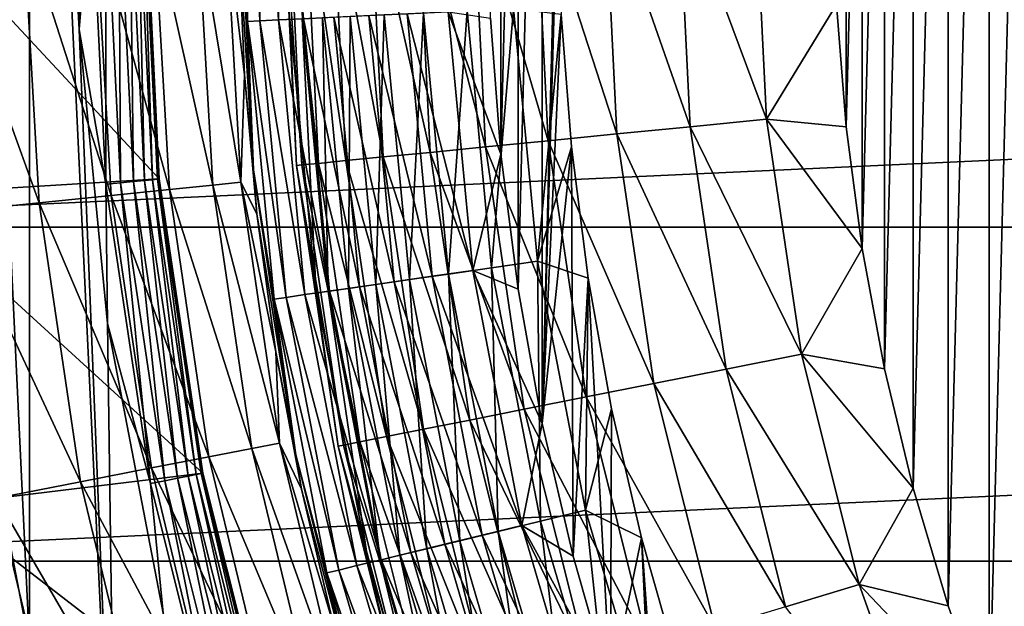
# Model space of a CAD drawing. Header units: metres. Extents: x -109 to 109, y -342 to 116.
# Tile 74 of 213: x -22.91 to -15.76, y -5.26 to -1. Entities that reach past the tile are written whole.
import ezdxf

# ---------------------------------------------------------------- set-up
doc = ezdxf.new("R2010")
doc.units = ezdxf.units.M
doc.layers.add('solid_505140_SW0001', color=7, linetype='CONTINUOUS')

msp = doc.modelspace()

# ---------------------------------------------------------------- linework, layer by layer
at = {"layer": 'solid_505140_SW0001'}
for points in [[(-15.870036, -6.094414, -67), (-15.870042, 6.094398, -67), (-15.529209, 6.916899, -67)], [(-15.529202, -6.916914, -67), (-15.870036, -6.094414, -67), (-15.529209, 6.916899, -67)], [(-16.167366, -5.255122, -67), (-16.16737, 5.255106, -67), (-15.870042, 6.094398, -67)], [(-15.870036, -6.094414, -67), (-16.167366, -5.255122, -67), (-15.870042, 6.094398, -67)], [(-22.836676, 5.544024, 34), (-23.260468, 3.346642, 34), (-22.836691, -5.54396, 34)], [(-22.836676, 5.544024, 34), (-22.836691, -5.54396, 34), (-22.205881, -7.690804, 34)], [(-22.474459, -1.071545, 34), (-22.836676, 5.544024, 34), (-22.205881, -7.690804, 34)], [(-22.474459, -1.071545, 34), (-22.474459, 1.07153, 34), (-22.836676, 5.544024, 34)], [(-16.420338, -4.401414, -67), (-16.420341, 4.401398, -67), (-16.16737, 5.255106, -67)], [(-16.167366, -5.255122, -67), (-16.420338, -4.401414, -67), (-16.16737, 5.255106, -67)], [(-19.113909, -3.930995, -31), (-19.113909, 3.930996, -31), (-18.890055, 4.894937, -31)], [(-19, 0, -31), (-19.113909, -3.930995, -31), (-18.890055, 4.894937, -31)], [(-16.628248, -3.535707, -67), (-16.62825, 3.535691, -67), (-16.420341, 4.401398, -67)], [(-16.420338, -4.401414, -67), (-16.628248, -3.535707, -67), (-16.420341, 4.401398, -67)], [(-19.288565, -2.957255, -31), (-19.288565, 2.957256, -31), (-19.113909, 3.930996, -31)], [(-19.113909, -3.930995, -31), (-19.288565, -2.957255, -31), (-19.113909, 3.930996, -31)], [(-16.790545, -2.660341, -67), (-16.790546, 2.660325, -67), (-16.62825, 3.535691, -67)], [(-16.628248, -3.535707, -67), (-16.790545, -2.660341, -67), (-16.62825, 3.535691, -67)], [(-23.260468, 3.346642, 34), (-23.260477, -3.346576, 34), (-22.836691, -5.54396, 34)], [(-19.413673, -1.975802, -31), (-19.413673, 1.975803, -31), (-19.288565, 2.957256, -31)], [(-19.288565, -2.957255, -31), (-19.413673, -1.975802, -31), (-19.288565, 2.957256, -31)], [(-16.906794, -1.77768, -67), (-16.906796, 1.777664, -67), (-16.790546, 2.660325, -67)], [(-16.790545, -2.660341, -67), (-16.906794, -1.77768, -67), (-16.790546, 2.660325, -67)], [(-19.413673, -1.975802, -31), (-19.488874, -0.989003, -31), (-19.413673, 1.975803, -31)], [(-16.906794, -1.77768, -67), (-16.976679, -0.890104, -67), (-16.906796, 1.777664, -67)], [(-22.388739, 0, 34.012535), (-22.474459, 1.07153, 34), (-22.474459, -1.071545, 34)], [(-21.252401, -1.012377, -29.565304), (-21.312862, 0, -29.262819), (-21.252401, 1.012377, -29.565304)], [(-21.252401, 1.012377, -29.565304), (-21.164745, 1.008201, -29.859612), (-21.164745, -1.008201, -29.859612)], [(-21.252401, -1.012377, -29.565304), (-21.252401, 1.012377, -29.565304), (-21.164745, -1.008201, -29.859612)], [(-21.164745, 1.008201, -29.859612), (-21.028393, 1.001706, -30.134716), (-21.028393, -1.001706, -30.134716)], [(-21.164745, -1.008201, -29.859612), (-21.164745, 1.008201, -29.859612), (-21.028393, -1.001706, -30.134716)], [(-21.028393, -1.001706, -30.134716), (-21.028393, 1.001706, -30.134716), (-20.847311, -0.99308, -30.382612)], [(-23.9, 0, 34.599998), (-22, 0, 34.599998), (-21.89406, -2.156298, 34.599998)], [(-23.791767, -2.271785, 34.599998), (-23.9, 0, 34.599998), (-21.89406, -2.156298, 34.599998)], [(-22, 0, 34.599998), (-22, 0, 34.5), (-21.894064, -2.156377, 34.5)], [(-21.89406, -2.156298, 34.599998), (-22, 0, 34.599998), (-21.894064, -2.156377, 34.5)], [(-21.318172, -0.386719, -29.010334), (-21.312862, 0, -29.262819), (-21.210236, -2.089026, -29.262819)], [(-21.252401, -1.012377, -29.565304), (-21.210236, -2.089026, -29.262819), (-21.312862, 0, -29.262819)], [(-21, 0, -33), (-21, 0, -63), (-20.89888, -2.05836, -63)], [(-20.859085, -2.054441, -63.564171), (-20.89888, -2.05836, -63), (-21, 0, -63)], [(-20.859085, -2.054441, -63.564171), (-21, 0, -63), (-20.960014, 0, -63.564171)], [(-20.960014, 0, -63.564171), (-20.839256, 0, -64.122543), (-20.738911, -2.042604, -64.122543)], [(-20.859085, -2.054441, -63.564171), (-20.960014, 0, -63.564171), (-20.738911, -2.042604, -64.122543)], [(-20.839256, 0, -64.122543), (-20.640186, 0, -64.65802), (-20.540798, -2.023092, -64.65802)], [(-20.738911, -2.042604, -64.122543), (-20.839256, 0, -64.122543), (-20.540798, -2.023092, -64.65802)], [(-20.640186, 0, -64.65802), (-20.366865, 0, -65.159676), (-20.268793, -1.996302, -65.159676)], [(-20.540798, -2.023092, -64.65802), (-20.640186, 0, -64.65802), (-20.268793, -1.996302, -65.159676)], [(-20.366865, 0, -65.159676), (-20.024868, 0, -65.617287), (-19.928442, -1.96278, -65.617287)], [(-20.268793, -1.996302, -65.159676), (-20.366865, 0, -65.159676), (-19.928442, -1.96278, -65.617287)], [(-20.024868, 0, -65.617287), (-19.62117, 0, -66.0215), (-19.526688, -1.923211, -66.0215)], [(-19.928442, -1.96278, -65.617287), (-20.024868, 0, -65.617287), (-19.526688, -1.923211, -66.0215)], [(-19.62117, 0, -66.0215), (-19.164005, 0, -66.36409), (-19.071724, -1.878401, -66.36409)], [(-19.526688, -1.923211, -66.0215), (-19.62117, 0, -66.0215), (-19.071724, -1.878401, -66.36409)], [(-19.164005, 0, -66.36409), (-18.662699, 0, -66.638054), (-18.572834, -1.829264, -66.638054)], [(-19.071724, -1.878401, -66.36409), (-19.164005, 0, -66.36409), (-18.572834, -1.829264, -66.638054)], [(-19, 0, -31), (-18.975609, -0.962398, -31), (-19.113909, -3.930995, -31)], [(-18.662699, 0, -66.638054), (-18.127478, 0, -66.837814), (-18.04019, -1.776804, -66.837814)], [(-18.572834, -1.829264, -66.638054), (-18.662699, 0, -66.638054), (-18.04019, -1.776804, -66.837814)], [(-18.127478, 0, -66.837814), (-17.56926, 0, -66.95929), (-17.484659, -1.722089, -66.95929)], [(-18.04019, -1.776804, -66.837814), (-18.127478, 0, -66.837814), (-17.484659, -1.722089, -66.95929)], [(-17.484659, -1.722089, -66.95929), (-17.56926, 0, -66.95929), (-16.976679, -0.890104, -67)], [(-26.387266, -2.506375, 84.926178), (26.5, -0.064932, 84.926178), (-26.5, -0.064932, 84.926178)], [(-26.387266, -2.506375, 84.926178), (26.387266, -2.506374, 84.926178), (26.5, -0.064932, 84.926178)], [(-22.388739, 0, 34.012535), (-22.474459, -1.071545, 34), (-22.280931, -2.19448, 34.012535)], [(-22.388739, 0, 34.012535), (-22.280931, -2.19448, 34.012535), (-22.282957, 0, 34.049564)], [(-22.282957, 0, 34.049564), (-22.175659, -2.184112, 34.049564), (-22.18808, 0, 34.109222)], [(-22.280931, -2.19448, 34.012535), (-22.175659, -2.184112, 34.049564), (-22.282957, 0, 34.049564)], [(-22.18808, 0, 34.109222), (-22.081238, -2.174812, 34.109222), (-22.108875, 0, 34.188519)], [(-22.175659, -2.184112, 34.049564), (-22.081238, -2.174812, 34.109222), (-22.18808, 0, 34.109222)], [(-22.108875, 0, 34.188519), (-22.002415, -2.167049, 34.188519), (-22.04932, 0, 34.283463)], [(-22.081238, -2.174812, 34.109222), (-22.002415, -2.167049, 34.188519), (-22.108875, 0, 34.188519)], [(-22.04932, 0, 34.283463), (-21.943148, -2.161211, 34.283463), (-22.012411, 0, 34.389286)], [(-22.002415, -2.167049, 34.188519), (-21.943148, -2.161211, 34.283463), (-22.04932, 0, 34.283463)], [(-22.012411, 0, 34.389286), (-21.906416, -2.157594, 34.389286), (-22, 0, 34.5)], [(-21.943148, -2.161211, 34.283463), (-21.906416, -2.157594, 34.389286), (-22.012411, 0, 34.389286)], [(-21.906416, -2.157594, 34.389286), (-21.894064, -2.156377, 34.5), (-22, 0, 34.5)], [(-20.89888, -2.05836, -33), (-21, 0, -33), (-20.89888, -2.05836, -63)], [(-20.945864, -0.997774, -32.652702), (-21, 0, -33), (-20.89888, -2.05836, -33)], [(-22.357119, -0.280526, -25.273195), (-22.242674, -2.276599, -25.273195), (-22.882887, -0.287121, -24.444996)], [(-21.932734, -0.275204, -26.15765), (-21.820461, -2.233388, -26.15765), (-22.357119, -0.280526, -25.273195)], [(-21.820461, -2.233388, -26.15765), (-22.242674, -2.276599, -25.273195), (-22.357119, -0.280526, -25.273195)], [(-21.615658, -0.27123, -27.086002), (-21.505009, -2.201104, -27.086002), (-21.932734, -0.275204, -26.15765)], [(-21.505009, -2.201104, -27.086002), (-21.820461, -2.233388, -26.15765), (-21.932734, -0.275204, -26.15765)], [(-21.410324, -0.268659, -28.045284), (-21.300724, -2.1802, -28.045284), (-21.615658, -0.27123, -27.086002)], [(-21.300724, -2.1802, -28.045284), (-21.505009, -2.201104, -27.086002), (-21.615658, -0.27123, -27.086002)], [(-21.410324, -0.268659, -28.045284), (-21.318172, -0.386719, -29.010334), (-21.275736, -1.398954, -29.010334)], [(-21.410324, -0.268659, -28.045284), (-21.275736, -1.398954, -29.010334), (-21.300724, -2.1802, -28.045284)], [(-22.882887, -0.287121, -24.444996), (-22.765751, -2.330136, -24.444996), (-23.502693, -0.294898, -23.68462)], [(-22.765751, -2.330136, -24.444996), (-23.382385, -2.39325, -23.68462), (-23.502693, -0.294898, -23.68462)], [(-22.242674, -2.276599, -25.273195), (-22.765751, -2.330136, -24.444996), (-22.882887, -0.287121, -24.444996)], [(-21.275736, -1.398954, -29.010334), (-21.318172, -0.386719, -29.010334), (-21.210236, -2.089026, -29.262819)], [(-19.481737, -2.801051, -31.1199), (-19.322979, -0.920467, -31.029963), (-19.659779, -0.936511, -31.1199)], [(-19.481737, -2.801051, -31.1199), (-19.147987, -2.753065, -31.029963), (-19.322979, -0.920467, -31.029963)], [(-19.322979, -0.920467, -31.029963), (-19.147987, -2.753065, -31.029963), (-18.975609, -0.962398, -31)], [(-17.484659, -1.722089, -66.95929), (-16.976679, -0.890104, -67), (-16.906794, -1.77768, -67)], [(-21.028393, -1.001706, -30.134716), (-20.847311, -0.99308, -30.382612), (-20.658514, -2.970246, -30.382612)], [(-20.855618, -0.993475, -32.315632), (-20.945864, -0.997774, -32.652702), (-20.756176, -2.984288, -32.652702)], [(-20.756176, -2.984288, -32.652702), (-20.945864, -0.997774, -32.652702), (-20.89888, -2.05836, -33)], [(-20.70822, -0.986454, -31.999395), (-20.855618, -0.993475, -32.315632), (-20.666744, -2.971429, -32.315632)], [(-20.666744, -2.971429, -32.315632), (-20.855618, -0.993475, -32.315632), (-20.756176, -2.984288, -32.652702)], [(-20.847311, -0.99308, -30.382612), (-20.626772, -0.982574, -30.596083), (-20.439972, -2.938824, -30.596083)], [(-20.658514, -2.970246, -30.382612), (-20.847311, -0.99308, -30.382612), (-20.439972, -2.938824, -30.596083)], [(-20.50816, -0.976924, -31.713623), (-20.70822, -0.986454, -31.999395), (-20.520683, -2.950429, -31.999395)], [(-20.520683, -2.950429, -31.999395), (-20.70822, -0.986454, -31.999395), (-20.666744, -2.971429, -32.315632)], [(-20.626772, -0.982574, -30.596083), (-20.373194, -0.970495, -30.768911), (-20.18869, -2.902695, -30.768911)], [(-20.439972, -2.938824, -30.596083), (-20.626772, -0.982574, -30.596083), (-20.18869, -2.902695, -30.768911)], [(-20.322435, -2.921925, -31.713623), (-20.50816, -0.976924, -31.713623), (-20.520683, -2.950429, -31.999395)], [(-20.26153, -0.965176, -31.467014), (-20.50816, -0.976924, -31.713623), (-20.322435, -2.921925, -31.713623)], [(-20.373194, -0.970495, -30.768911), (-20.09396, -0.957193, -30.896069), (-19.911985, -2.862911, -30.896069)], [(-20.18869, -2.902695, -30.768911), (-20.373194, -0.970495, -30.768911), (-19.911985, -2.862911, -30.896069)], [(-20.078039, -2.886786, -31.467014), (-20.26153, -0.965176, -31.467014), (-20.322435, -2.921925, -31.713623)], [(-19.975836, -0.951566, -31.267076), (-20.26153, -0.965176, -31.467014), (-20.078039, -2.886786, -31.467014)], [(-20.09396, -0.957193, -30.896069), (-19.797199, -0.943057, -30.973852), (-19.617912, -2.82063, -30.973852)], [(-19.911985, -2.862911, -30.896069), (-20.09396, -0.957193, -30.896069), (-19.617912, -2.82063, -30.973852)], [(-19.794931, -2.846081, -31.267076), (-19.975836, -0.951566, -31.267076), (-20.078039, -2.886786, -31.467014)], [(-19.659779, -0.936511, -31.1199), (-19.975836, -0.951566, -31.267076), (-19.794931, -2.846081, -31.267076)], [(-19.797199, -0.943057, -30.973852), (-19.488874, -0.989003, -31), (-19.413673, -1.975802, -31)], [(-19.617912, -2.82063, -30.973852), (-19.797199, -0.943057, -30.973852), (-19.413673, -1.975802, -31)], [(-19.481737, -2.801051, -31.1199), (-19.659779, -0.936511, -31.1199), (-19.794931, -2.846081, -31.267076)], [(-19.147987, -2.753065, -31.029963), (-18.902508, -1.922252, -31), (-18.975609, -0.962398, -31)], [(-18.975609, -0.962398, -31), (-18.902508, -1.922252, -31), (-19.113909, -3.930995, -31)], [(-22.27062, -3.204595, 34), (-22.474459, -1.071545, 34), (-22.205881, -7.690804, 34)], [(-22.280931, -2.19448, 34.012535), (-22.474459, -1.071545, 34), (-22.27062, -3.204595, 34)], [(-21.252401, -1.012377, -29.565304), (-21.164745, -1.008201, -29.859612), (-20.973076, -3.015473, -29.859612)], [(-21.059937, -3.027962, -29.565304), (-21.210236, -2.089026, -29.262819), (-21.252401, -1.012377, -29.565304)], [(-21.059937, -3.027962, -29.565304), (-21.252401, -1.012377, -29.565304), (-20.973076, -3.015473, -29.859612)], [(-21.164745, -1.008201, -29.859612), (-21.028393, -1.001706, -30.134716), (-20.837957, -2.996046, -30.134716)], [(-20.973076, -3.015473, -29.859612), (-21.164745, -1.008201, -29.859612), (-20.837957, -2.996046, -30.134716)], [(-20.837957, -2.996046, -30.134716), (-21.028393, -1.001706, -30.134716), (-20.658514, -2.970246, -30.382612)], [(-21.300724, -2.1802, -28.045284), (-21.275736, -1.398954, -29.010334), (-21.185263, -2.408031, -29.010334)], [(-21.185263, -2.408031, -29.010334), (-21.275736, -1.398954, -29.010334), (-21.210236, -2.089026, -29.262819)], [(-18.572834, -1.829264, -66.638054), (-18.04019, -1.776804, -66.837814), (-17.779163, -3.536496, -66.837814)], [(-18.04019, -1.776804, -66.837814), (-17.484659, -1.722089, -66.95929), (-17.23167, -3.427593, -66.95929)], [(-17.779163, -3.536496, -66.837814), (-18.04019, -1.776804, -66.837814), (-17.23167, -3.427593, -66.95929)], [(-17.484659, -1.722089, -66.95929), (-16.906794, -1.77768, -67), (-16.790545, -2.660341, -67)], [(-17.23167, -3.427593, -66.95929), (-17.484659, -1.722089, -66.95929), (-16.790545, -2.660341, -67)], [(-19.071724, -1.878401, -66.36409), (-18.572834, -1.829264, -66.638054), (-18.3041, -3.640912, -66.638054)], [(-18.3041, -3.640912, -66.638054), (-18.572834, -1.829264, -66.638054), (-17.779163, -3.536496, -66.837814)], [(-19.928442, -1.96278, -65.617287), (-19.526688, -1.923211, -66.0215), (-19.244154, -3.8279, -66.0215)], [(-19.526688, -1.923211, -66.0215), (-19.071724, -1.878401, -66.36409), (-18.795774, -3.738712, -66.36409)], [(-19.244154, -3.8279, -66.0215), (-19.526688, -1.923211, -66.0215), (-18.795774, -3.738712, -66.36409)], [(-19.147987, -2.753065, -31.029963), (-18.780891, -2.877132, -31), (-18.902508, -1.922252, -31)], [(-18.902508, -1.922252, -31), (-18.890055, -4.894936, -31), (-19.113909, -3.930995, -31)], [(-18.795774, -3.738712, -66.36409), (-19.071724, -1.878401, -66.36409), (-18.3041, -3.640912, -66.638054)], [(-18.902508, -1.922252, -31), (-18.780891, -2.877132, -31), (-18.890055, -4.894936, -31)], [(-20.540798, -2.023092, -64.65802), (-20.268793, -1.996302, -65.159676), (-19.975523, -3.973378, -65.159676)], [(-20.268793, -1.996302, -65.159676), (-19.928442, -1.96278, -65.617287), (-19.640095, -3.906658, -65.617287)], [(-19.975523, -3.973378, -65.159676), (-20.268793, -1.996302, -65.159676), (-19.640095, -3.906658, -65.617287)], [(-19.640095, -3.906658, -65.617287), (-19.928442, -1.96278, -65.617287), (-19.244154, -3.8279, -66.0215)], [(-19.617912, -2.82063, -30.973852), (-19.413673, -1.975802, -31), (-19.288565, -2.957255, -31)], [(-20.557274, -4.089096, -63.564171), (-20.89888, -2.05836, -63), (-20.859085, -2.054441, -63.564171)], [(-20.89888, -2.05836, -33), (-20.89888, -2.05836, -63), (-20.596491, -4.096897, -63)], [(-20.557274, -4.089096, -63.564171), (-20.596491, -4.096897, -63), (-20.89888, -2.05836, -63)], [(-20.596491, -4.096896, -33), (-20.89888, -2.05836, -33), (-20.596491, -4.096897, -63)], [(-20.756176, -2.984288, -32.652702), (-20.89888, -2.05836, -33), (-20.596491, -4.096896, -33)], [(-20.859085, -2.054441, -63.564171), (-20.738911, -2.042604, -64.122543), (-20.438837, -4.065537, -64.122543)], [(-20.557274, -4.089096, -63.564171), (-20.859085, -2.054441, -63.564171), (-20.438837, -4.065537, -64.122543)], [(-20.738911, -2.042604, -64.122543), (-20.540798, -2.023092, -64.65802), (-20.243591, -4.026701, -64.65802)], [(-20.438837, -4.065537, -64.122543), (-20.738911, -2.042604, -64.122543), (-20.243591, -4.026701, -64.65802)], [(-20.243591, -4.026701, -64.65802), (-20.540798, -2.023092, -64.65802), (-19.975523, -3.973378, -65.159676)], [(-21.185263, -2.408031, -29.010334), (-21.210236, -2.089026, -29.262819), (-20.903341, -4.157933, -29.262819)], [(-21.059937, -3.027962, -29.565304), (-20.903341, -4.157933, -29.262819), (-21.210236, -2.089026, -29.262819)], [(-23.791767, -2.271785, 34.599998), (-21.89406, -2.156298, 34.599998), (-21.577244, -4.292109, 34.599998)], [(-22.280931, -2.19448, 34.012535), (-21.958546, -4.367826, 34.012535), (-22.175659, -2.184112, 34.049564)], [(-22.280931, -2.19448, 34.012535), (-22.27062, -3.204595, 34), (-21.958546, -4.367826, 34.012535)], [(-22.175659, -2.184112, 34.049564), (-21.854795, -4.347189, 34.049564), (-22.081238, -2.174812, 34.109222)], [(-21.958546, -4.367826, 34.012535), (-21.854795, -4.347189, 34.049564), (-22.175659, -2.184112, 34.049564)], [(-22.081238, -2.174812, 34.109222), (-21.761742, -4.32868, 34.109222), (-22.002415, -2.167049, 34.188519)], [(-21.854795, -4.347189, 34.049564), (-21.761742, -4.32868, 34.109222), (-22.081238, -2.174812, 34.109222)], [(-22.002415, -2.167049, 34.188519), (-21.684059, -4.313228, 34.188519), (-21.943148, -2.161211, 34.283463)], [(-21.761742, -4.32868, 34.109222), (-21.684059, -4.313228, 34.188519), (-22.002415, -2.167049, 34.188519)], [(-21.943148, -2.161211, 34.283463), (-21.62565, -4.301609, 34.283463), (-21.906416, -2.157594, 34.389286)], [(-21.684059, -4.313228, 34.188519), (-21.62565, -4.301609, 34.283463), (-21.943148, -2.161211, 34.283463)], [(-21.906416, -2.157594, 34.389286), (-21.589449, -4.294408, 34.389286), (-21.894064, -2.156377, 34.5)], [(-21.62565, -4.301609, 34.283463), (-21.589449, -4.294408, 34.389286), (-21.906416, -2.157594, 34.389286)], [(-21.89406, -2.156298, 34.599998), (-21.894064, -2.156377, 34.5), (-21.577276, -4.291986, 34.5)], [(-21.589449, -4.294408, 34.389286), (-21.577276, -4.291986, 34.5), (-21.894064, -2.156377, 34.5)], [(-21.577244, -4.292109, 34.599998), (-21.89406, -2.156298, 34.599998), (-21.577276, -4.291986, 34.5)], [(-21.505009, -2.201104, -27.086002), (-21.222403, -4.113378, -27.086002), (-21.820461, -2.233388, -26.15765)], [(-21.300724, -2.1802, -28.045284), (-21.020803, -4.074308, -28.045284), (-21.505009, -2.201104, -27.086002)], [(-21.020803, -4.074308, -28.045284), (-21.222403, -4.113378, -27.086002), (-21.505009, -2.201104, -27.086002)], [(-21.300724, -2.1802, -28.045284), (-21.185263, -2.408031, -29.010334), (-21.046959, -3.411671, -29.010334)], [(-21.300724, -2.1802, -28.045284), (-21.046959, -3.411671, -29.010334), (-21.020803, -4.074308, -28.045284)], [(-23.468092, -4.523118, 34.599998), (-23.791767, -2.271785, 34.599998), (-21.577244, -4.292109, 34.599998)], [(-22.242674, -2.276599, -25.273195), (-21.950375, -4.254469, -25.273195), (-22.765751, -2.330136, -24.444996)], [(-21.820461, -2.233388, -26.15765), (-21.533709, -4.173713, -26.15765), (-22.242674, -2.276599, -25.273195)], [(-21.533709, -4.173713, -26.15765), (-21.950375, -4.254469, -25.273195), (-22.242674, -2.276599, -25.273195)], [(-21.222403, -4.113378, -27.086002), (-21.533709, -4.173713, -26.15765), (-21.820461, -2.233388, -26.15765)], [(-22.765751, -2.330136, -24.444996), (-22.466578, -4.354519, -24.444996), (-23.382385, -2.39325, -23.68462)], [(-21.950375, -4.254469, -25.273195), (-22.466578, -4.354519, -24.444996), (-22.765751, -2.330136, -24.444996)], [(-22.466578, -4.354519, -24.444996), (-23.075108, -4.472465, -23.68462), (-23.382385, -2.39325, -23.68462)], [(-21.046959, -3.411671, -29.010334), (-21.185263, -2.408031, -29.010334), (-20.903341, -4.157933, -29.262819)], [(-26.387266, -2.506375, 84.926178), (-26.049356, -4.931196, 84.926178), (26.387266, -2.506374, 84.926178)], [(-26.049356, -4.931196, 84.926178), (26.049358, -4.931189, 84.926178), (26.387266, -2.506374, 84.926178)], [(-17.23167, -3.427593, -66.95929), (-16.790545, -2.660341, -67), (-16.628248, -3.535707, -67)], [(-19.127266, -4.640224, -31.1199), (-19.147987, -2.753065, -31.029963), (-19.481737, -2.801051, -31.1199)], [(-19.147987, -2.753065, -31.029963), (-18.799587, -4.56073, -31.029963), (-18.780891, -2.877132, -31)], [(-19.127266, -4.640224, -31.1199), (-18.799587, -4.56073, -31.029963), (-19.147987, -2.753065, -31.029963)], [(-19.794931, -2.846081, -31.267076), (-20.078039, -2.886786, -31.467014), (-19.712717, -4.782253, -31.467014)], [(-19.911985, -2.862911, -30.896069), (-19.617912, -2.82063, -30.973852), (-19.260963, -4.672659, -30.973852)], [(-19.481737, -2.801051, -31.1199), (-19.794931, -2.846081, -31.267076), (-19.434763, -4.714822, -31.267076)], [(-19.434763, -4.714822, -31.267076), (-19.794931, -2.846081, -31.267076), (-19.712717, -4.782253, -31.467014)], [(-19.617912, -2.82063, -30.973852), (-19.288565, -2.957255, -31), (-19.113909, -3.930995, -31)], [(-19.260963, -4.672659, -30.973852), (-19.617912, -2.82063, -30.973852), (-19.113909, -3.930995, -31)], [(-19.127266, -4.640224, -31.1199), (-19.481737, -2.801051, -31.1199), (-19.434763, -4.714822, -31.267076)], [(-20.322435, -2.921925, -31.713623), (-20.520683, -2.950429, -31.999395), (-20.147308, -4.887684, -31.999395)], [(-20.439972, -2.938824, -30.596083), (-20.18869, -2.902695, -30.768911), (-19.821356, -4.808609, -30.768911)], [(-20.078039, -2.886786, -31.467014), (-20.322435, -2.921925, -31.713623), (-19.952667, -4.840465, -31.713623)], [(-19.952667, -4.840465, -31.713623), (-20.322435, -2.921925, -31.713623), (-20.147308, -4.887684, -31.999395)], [(-20.18869, -2.902695, -30.768911), (-19.911985, -2.862911, -30.896069), (-19.549686, -4.742702, -30.896069)], [(-19.821356, -4.808609, -30.768911), (-20.18869, -2.902695, -30.768911), (-19.549686, -4.742702, -30.896069)], [(-19.712717, -4.782253, -31.467014), (-20.078039, -2.886786, -31.467014), (-19.952667, -4.840465, -31.713623)], [(-19.549686, -4.742702, -30.896069), (-19.911985, -2.862911, -30.896069), (-19.260963, -4.672659, -30.973852)], [(-18.780891, -2.877132, -31), (-18.617636, -5.846182, -31), (-18.890055, -4.894936, -31)], [(-18.799587, -4.56073, -31.029963), (-18.611073, -3.824625, -31), (-18.780891, -2.877132, -31)], [(-18.780891, -2.877132, -31), (-18.611073, -3.824625, -31), (-18.617636, -5.846182, -31)], [(-20.973076, -3.015473, -29.859612), (-20.837957, -2.996046, -30.134716), (-20.458809, -4.963253, -30.134716)], [(-20.837957, -2.996046, -30.134716), (-20.658514, -2.970246, -30.382612), (-20.282631, -4.920513, -30.382612)], [(-20.458809, -4.963253, -30.134716), (-20.837957, -2.996046, -30.134716), (-20.282631, -4.920513, -30.382612)], [(-20.666744, -2.971429, -32.315632), (-20.756176, -2.984288, -32.652702), (-20.378515, -4.943774, -32.652702)], [(-20.378515, -4.943774, -32.652702), (-20.756176, -2.984288, -32.652702), (-20.596491, -4.096896, -33)], [(-20.520683, -2.950429, -31.999395), (-20.666744, -2.971429, -32.315632), (-20.290712, -4.922473, -32.315632)], [(-20.290712, -4.922473, -32.315632), (-20.666744, -2.971429, -32.315632), (-20.378515, -4.943774, -32.652702)], [(-20.658514, -2.970246, -30.382612), (-20.439972, -2.938824, -30.596083), (-20.068066, -4.86846, -30.596083)], [(-20.282631, -4.920513, -30.382612), (-20.658514, -2.970246, -30.382612), (-20.068066, -4.86846, -30.596083)], [(-20.147308, -4.887684, -31.999395), (-20.520683, -2.950429, -31.999395), (-20.290712, -4.922473, -32.315632)], [(-20.068066, -4.86846, -30.596083), (-20.439972, -2.938824, -30.596083), (-19.821356, -4.808609, -30.768911)], [(-21.059937, -3.027962, -29.565304), (-20.973076, -3.015473, -29.859612), (-20.591469, -4.995436, -29.859612)], [(-20.676748, -5.016125, -29.565304), (-20.903341, -4.157933, -29.262819), (-21.059937, -3.027962, -29.565304)], [(-20.676748, -5.016125, -29.565304), (-21.059937, -3.027962, -29.565304), (-20.591469, -4.995436, -29.859612)], [(-20.591469, -4.995436, -29.859612), (-20.973076, -3.015473, -29.859612), (-20.458809, -4.963253, -30.134716)], [(-21.864777, -5.30858, 34), (-22.27062, -3.204595, 34), (-22.205881, -7.690804, 34)], [(-21.958546, -4.367826, 34.012535), (-22.27062, -3.204595, 34), (-21.864777, -5.30858, 34)], [(-22.945696, -5.566566, 33.987465), (-22.836691, -5.54396, 34), (-23.260477, -3.346576, 34)], [(-20.861135, -4.407609, -29.010334), (-21.046959, -3.411671, -29.010334), (-20.903341, -4.157933, -29.262819)], [(-21.020803, -4.074308, -28.045284), (-21.046959, -3.411671, -29.010334), (-20.861135, -4.407609, -29.010334)], [(-17.779163, -3.536496, -66.837814), (-17.23167, -3.427593, -66.95929), (-16.812733, -5.100087, -66.95929)], [(-17.23167, -3.427593, -66.95929), (-16.628248, -3.535707, -67), (-16.420338, -4.401414, -67)], [(-16.812733, -5.100087, -66.95929), (-17.23167, -3.427593, -66.95929), (-16.420338, -4.401414, -67)], [(-18.3041, -3.640912, -66.638054), (-17.779163, -3.536496, -66.837814), (-17.346914, -5.262129, -66.837814)], [(-17.346914, -5.262129, -66.837814), (-17.779163, -3.536496, -66.837814), (-16.812733, -5.100087, -66.95929)], [(-18.795774, -3.738712, -66.36409), (-18.3041, -3.640912, -66.638054), (-17.859089, -5.417496, -66.638054)], [(-17.859089, -5.417496, -66.638054), (-18.3041, -3.640912, -66.638054), (-17.346914, -5.262129, -66.837814)], [(-19.244154, -3.8279, -66.0215), (-18.795774, -3.738712, -66.36409), (-18.33881, -5.563017, -66.36409)], [(-18.33881, -5.563017, -66.36409), (-18.795774, -3.738712, -66.36409), (-17.859089, -5.417496, -66.638054)], [(-19.640095, -3.906658, -65.617287), (-19.244154, -3.8279, -66.0215), (-18.776289, -5.695725, -66.0215)], [(-18.776289, -5.695725, -66.0215), (-19.244154, -3.8279, -66.0215), (-18.33881, -5.563017, -66.36409)], [(-18.799587, -4.56073, -31.029963), (-18.39348, -4.762333, -31), (-18.611073, -3.824625, -31)], [(-18.611073, -3.824625, -31), (-18.39348, -4.762333, -31), (-18.617636, -5.846182, -31)], [(-19.975523, -3.973378, -65.159676), (-19.640095, -3.906658, -65.617287), (-19.162603, -5.812912, -65.617287)], [(-19.162603, -5.812912, -65.617287), (-19.640095, -3.906658, -65.617287), (-18.776289, -5.695725, -66.0215)], [(-19.260963, -4.672659, -30.973852), (-19.113909, -3.930995, -31), (-18.890055, -4.894936, -31)], [(-20.243591, -4.026701, -64.65802), (-19.975523, -3.973378, -65.159676), (-19.489876, -5.912189, -65.159676)], [(-19.489876, -5.912189, -65.159676), (-19.975523, -3.973378, -65.159676), (-19.162603, -5.812912, -65.617287)], [(-21.020803, -4.074308, -28.045284), (-20.572796, -5.935838, -28.045284), (-21.222403, -4.113378, -27.086002)], [(-21.020803, -4.074308, -28.045284), (-20.861135, -4.407609, -29.010334), (-20.628212, -5.393595, -29.010334)], [(-21.020803, -4.074308, -28.045284), (-20.628212, -5.393595, -29.010334), (-20.572796, -5.935838, -28.045284)], [(-20.557274, -4.089096, -63.564171), (-20.438837, -4.065537, -64.122543), (-19.941925, -6.049317, -64.122543)], [(-20.438837, -4.065537, -64.122543), (-20.243591, -4.026701, -64.65802), (-19.751427, -5.99153, -64.65802)], [(-19.941925, -6.049317, -64.122543), (-20.438837, -4.065537, -64.122543), (-19.751427, -5.99153, -64.65802)], [(-19.751427, -5.99153, -64.65802), (-20.243591, -4.026701, -64.65802), (-19.489876, -5.912189, -65.159676)], [(-21.222403, -4.113378, -27.086002), (-20.7701, -5.992761, -27.086002), (-21.533709, -4.173713, -26.15765)], [(-20.572796, -5.935838, -28.045284), (-20.7701, -5.992761, -27.086002), (-21.222403, -4.113378, -27.086002)], [(-20.057484, -6.084371, -63.564171), (-20.596491, -4.096897, -63), (-20.557274, -4.089096, -63.564171)], [(-20.596491, -4.096896, -33), (-20.596491, -4.096897, -63), (-20.095747, -6.095978, -63)], [(-20.095747, -6.095978, -33), (-20.596491, -4.096896, -33), (-20.095747, -6.095978, -63)], [(-20.378515, -4.943774, -32.652702), (-20.596491, -4.096896, -33), (-20.095747, -6.095978, -33)], [(-20.057484, -6.084371, -63.564171), (-20.095747, -6.095978, -63), (-20.596491, -4.096897, -63)], [(-20.057484, -6.084371, -63.564171), (-20.557274, -4.089096, -63.564171), (-19.941925, -6.049317, -64.122543)], [(-21.533709, -4.173713, -26.15765), (-21.074772, -6.080664, -26.15765), (-21.950375, -4.254469, -25.273195)], [(-20.7701, -5.992761, -27.086002), (-21.074772, -6.080664, -26.15765), (-21.533709, -4.173713, -26.15765)], [(-20.861135, -4.407609, -29.010334), (-20.903341, -4.157933, -29.262819), (-20.395138, -6.186797, -29.262819)], [(-20.676748, -5.016125, -29.565304), (-20.395138, -6.186797, -29.262819), (-20.903341, -4.157933, -29.262819)], [(-21.950375, -4.254469, -25.273195), (-21.482557, -6.198319, -25.273195), (-22.466578, -4.354519, -24.444996)], [(-21.074772, -6.080664, -26.15765), (-21.482557, -6.198319, -25.273195), (-21.950375, -4.254469, -25.273195)], [(-23.468092, -4.523118, 34.599998), (-21.577244, -4.292109, 34.599998), (-21.052717, -6.386158, 34.599998)], [(-22.466578, -4.354519, -24.444996), (-21.987761, -6.344083, -24.444996), (-23.075108, -4.472465, -23.68462)], [(-21.482557, -6.198319, -25.273195), (-21.987761, -6.344083, -24.444996), (-22.466578, -4.354519, -24.444996)], [(-21.958546, -4.367826, 34.012535), (-21.424688, -6.499108, 34.012535), (-21.854795, -4.347189, 34.049564)], [(-21.854795, -4.347189, 34.049564), (-21.32346, -6.468401, 34.049564), (-21.761742, -4.32868, 34.109222)], [(-21.424688, -6.499108, 34.012535), (-21.32346, -6.468401, 34.049564), (-21.854795, -4.347189, 34.049564)], [(-21.761742, -4.32868, 34.109222), (-21.232668, -6.440859, 34.109222), (-21.684059, -4.313228, 34.188519)], [(-21.32346, -6.468401, 34.049564), (-21.232668, -6.440859, 34.109222), (-21.761742, -4.32868, 34.109222)], [(-21.684059, -4.313228, 34.188519), (-21.156874, -6.417868, 34.188519), (-21.62565, -4.301609, 34.283463)], [(-21.232668, -6.440859, 34.109222), (-21.156874, -6.417868, 34.188519), (-21.684059, -4.313228, 34.188519)], [(-21.62565, -4.301609, 34.283463), (-21.099884, -6.40058, 34.283463), (-21.589449, -4.294408, 34.389286)], [(-21.156874, -6.417868, 34.188519), (-21.099884, -6.40058, 34.283463), (-21.62565, -4.301609, 34.283463)], [(-21.589449, -4.294408, 34.389286), (-21.064564, -6.389866, 34.389286), (-21.577276, -4.291986, 34.5)], [(-21.099884, -6.40058, 34.283463), (-21.064564, -6.389866, 34.389286), (-21.589449, -4.294408, 34.389286)], [(-21.577244, -4.292109, 34.599998), (-21.577276, -4.291986, 34.5), (-21.052687, -6.386263, 34.5)], [(-21.064564, -6.389866, 34.389286), (-21.052687, -6.386263, 34.5), (-21.577276, -4.291986, 34.5)], [(-21.052717, -6.386158, 34.599998), (-21.577244, -4.292109, 34.599998), (-21.052687, -6.386263, 34.5)], [(-21.958546, -4.367826, 34.012535), (-21.864777, -5.30858, 34), (-21.424688, -6.499108, 34.012535)], [(-20.628212, -5.393595, -29.010334), (-20.861135, -4.407609, -29.010334), (-20.395138, -6.186797, -29.262819)], [(-16.812733, -5.100087, -66.95929), (-16.420338, -4.401414, -67), (-16.167366, -5.255122, -67)], [(-23.075108, -4.472465, -23.68462), (-22.583321, -6.515918, -23.68462), (-23.767464, -4.606659, -23.002691)], [(-21.987761, -6.344083, -24.444996), (-22.583321, -6.515918, -23.68462), (-23.075108, -4.472465, -23.68462)], [(-22.931835, -6.733577, 34.599998), (-23.468092, -4.523118, 34.599998), (-21.052717, -6.386158, 34.599998)], [(-18.599573, -6.437375, -31.1199), (-18.799587, -4.56073, -31.029963), (-19.127266, -4.640224, -31.1199)], [(-18.799587, -4.56073, -31.029963), (-18.280937, -6.327094, -31.029963), (-18.39348, -4.762333, -31)], [(-18.599573, -6.437375, -31.1199), (-18.280937, -6.327094, -31.029963), (-18.799587, -4.56073, -31.029963)], [(-22.583321, -6.515918, -23.68462), (-23.26092, -6.711425, -23.002691), (-23.767464, -4.606659, -23.002691)], [(-19.127266, -4.640224, -31.1199), (-19.434763, -4.714822, -31.267076), (-18.898588, -6.540865, -31.267076)], [(-18.599573, -6.437375, -31.1199), (-19.127266, -4.640224, -31.1199), (-18.898588, -6.540865, -31.267076)], [(-19.434763, -4.714822, -31.267076), (-19.712717, -4.782253, -31.467014), (-19.168875, -6.634412, -31.467014)], [(-19.549686, -4.742702, -30.896069), (-19.260963, -4.672659, -30.973852), (-18.729584, -6.482372, -30.973852)], [(-18.898588, -6.540865, -31.267076), (-19.434763, -4.714822, -31.267076), (-19.168875, -6.634412, -31.467014)], [(-19.260963, -4.672659, -30.973852), (-18.890055, -4.894936, -31), (-18.617636, -5.846182, -31)], [(-18.729584, -6.482372, -30.973852), (-19.260963, -4.672659, -30.973852), (-18.617636, -5.846182, -31)], [(-19.712717, -4.782253, -31.467014), (-19.952667, -4.840465, -31.713623), (-19.402205, -6.715168, -31.713623)], [(-19.821356, -4.808609, -30.768911), (-19.549686, -4.742702, -30.896069), (-19.010342, -6.579543, -30.896069)], [(-19.168875, -6.634412, -31.467014), (-19.712717, -4.782253, -31.467014), (-19.402205, -6.715168, -31.713623)], [(-19.010342, -6.579543, -30.896069), (-19.549686, -4.742702, -30.896069), (-18.729584, -6.482372, -30.973852)], [(-18.39348, -4.762333, -31), (-18.297436, -6.782183, -31), (-18.617636, -5.846182, -31)], [(-18.39348, -4.762333, -31), (-18.128653, -5.68788, -31), (-18.297436, -6.782183, -31)], [(-18.280937, -6.327094, -31.029963), (-18.128653, -5.68788, -31), (-18.39348, -4.762333, -31)], [(-19.952667, -4.840465, -31.713623), (-20.147308, -4.887684, -31.999395), (-19.591475, -6.780675, -31.999395)], [(-20.068066, -4.86846, -30.596083), (-19.821356, -4.808609, -30.768911), (-19.274515, -6.670975, -30.768911)], [(-19.402205, -6.715168, -31.713623), (-19.952667, -4.840465, -31.713623), (-19.591475, -6.780675, -31.999395)], [(-19.274515, -6.670975, -30.768911), (-19.821356, -4.808609, -30.768911), (-19.010342, -6.579543, -30.896069)], [(-26.049356, -4.931196, 84.926178), (-25.489304, -7.313734, 84.926178), (26.049358, -4.931189, 84.926178)], [(-25.489304, -7.313734, 84.926178), (25.489307, -7.313723, 84.926178), (26.049358, -4.931189, 84.926178)], [(-20.458809, -4.963253, -30.134716), (-20.282631, -4.920513, -30.382612), (-19.723066, -6.82622, -30.382612)], [(-20.290712, -4.922473, -32.315632), (-20.378515, -4.943774, -32.652702), (-19.816303, -6.85849, -32.652702)], [(-20.147308, -4.887684, -31.999395), (-20.290712, -4.922473, -32.315632), (-19.730923, -6.828939, -32.315632)], [(-19.730923, -6.828939, -32.315632), (-20.290712, -4.922473, -32.315632), (-19.816303, -6.85849, -32.652702)], [(-20.282631, -4.920513, -30.382612), (-20.068066, -4.86846, -30.596083), (-19.51442, -6.754006, -30.596083)], [(-19.723066, -6.82622, -30.382612), (-20.282631, -4.920513, -30.382612), (-19.51442, -6.754006, -30.596083)], [(-19.591475, -6.780675, -31.999395), (-20.147308, -4.887684, -31.999395), (-19.730923, -6.828939, -32.315632)], [(-19.51442, -6.754006, -30.596083), (-20.068066, -4.86846, -30.596083), (-19.274515, -6.670975, -30.768911)], [(-20.676748, -5.016125, -29.565304), (-20.591469, -4.995436, -29.859612), (-20.023382, -6.93016, -29.859612)], [(-20.591469, -4.995436, -29.859612), (-20.458809, -4.963253, -30.134716), (-19.894382, -6.885513, -30.134716)], [(-20.023382, -6.93016, -29.859612), (-20.591469, -4.995436, -29.859612), (-19.894382, -6.885513, -30.134716)], [(-19.894382, -6.885513, -30.134716), (-20.458809, -4.963253, -30.134716), (-19.723066, -6.82622, -30.382612)], [(-19.816303, -6.85849, -32.652702), (-20.378515, -4.943774, -32.652702), (-20.095747, -6.095978, -33)], [(-20.10631, -6.958861, -29.565304), (-20.395138, -6.186797, -29.262819), (-20.676748, -5.016125, -29.565304)], [(-20.10631, -6.958861, -29.565304), (-20.676748, -5.016125, -29.565304), (-20.023382, -6.93016, -29.859612)], [(-17.346914, -5.262129, -66.837814), (-16.812733, -5.100087, -66.95929), (-16.231878, -6.723464, -66.95929)], [(-16.812733, -5.100087, -66.95929), (-16.167366, -5.255122, -67), (-15.870036, -6.094414, -67)], [(-16.231878, -6.723464, -66.95929), (-16.812733, -5.100087, -66.95929), (-15.870036, -6.094414, -67)]]:
    msp.add_3dface(points, dxfattribs=at)

doc.saveas('drawing.dxf')
